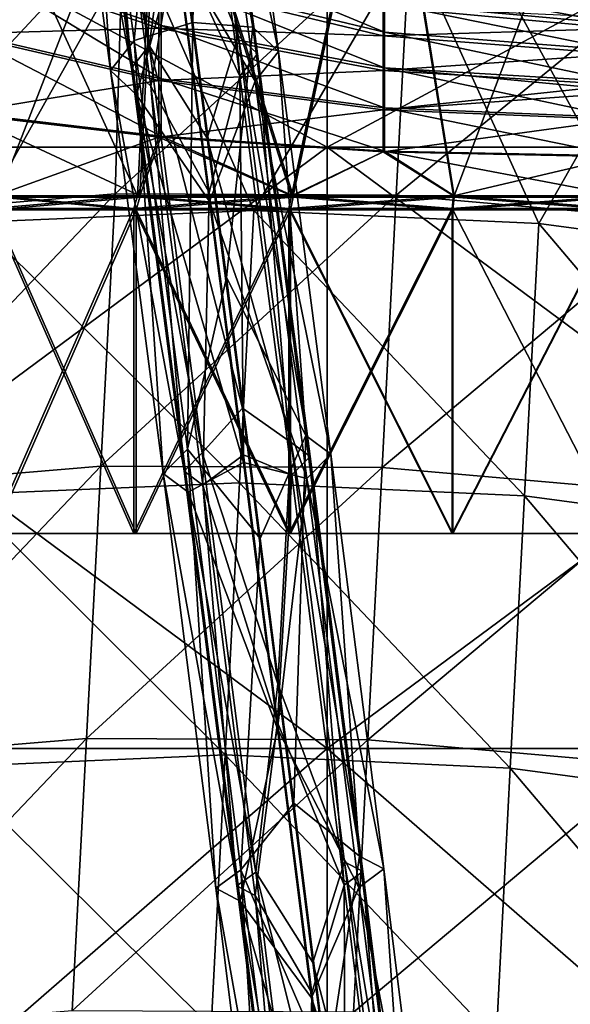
# Model space of a CAD drawing. Extents: x -1633 to 62, y -535 to 375.
# Tile 247 of 256: x -223 to -171, y 78 to 171. Entities that reach past the tile are written whole.
import ezdxf

# ---------------------------------------------------------------- set-up
doc = ezdxf.new("R2010")
doc.units = 0
doc.header["$LTSCALE"] = 33.374815
for name, color, linetype in [('1266', 7, 'CONTINUOUS'), ('1271', 7, 'CONTINUOUS'), ('409', 7, 'CONTINUOUS'), ('411', 7, 'CONTINUOUS'), ('45', 7, 'CONTINUOUS'), ('46', 7, 'CONTINUOUS'), ('47', 7, 'CONTINUOUS'), ('48', 7, 'CONTINUOUS'), ('54', 7, 'CONTINUOUS'), ('57', 7, 'CONTINUOUS'), ('58', 7, 'CONTINUOUS'), ('59', 7, 'CONTINUOUS'), ('60', 7, 'CONTINUOUS'), ('61', 7, 'CONTINUOUS'), ('62', 7, 'CONTINUOUS'), ('63', 7, 'CONTINUOUS')]:
    doc.layers.add(name, color=color, linetype=linetype)

msp = doc.modelspace()

# ---------------------------------------------------------------- linework, layer by layer
at = {"layer": '1266', "linetype": 'CONTINUOUS'}
for points in [[(-236.323, 176.56, -363.436), (-226.778, 151.998, -377.934), (-211.787, 178.677, -372.477), (-236.323, 176.56, -363.436)], [(-226.778, 151.998, -377.934), (-200.612, 153.115, -384.547), (-211.787, 178.677, -372.477), (-226.778, 151.998, -377.934)], [(-211.787, 178.677, -372.477), (-200.612, 153.115, -384.547), (-185.772, 178.585, -375.854), (-211.787, 178.677, -372.477)], [(-200.612, 153.115, -384.547), (-173.633, 151.877, -385.013), (-185.772, 178.585, -375.854), (-200.612, 153.115, -384.547)], [(-185.772, 178.585, -375.854), (-173.633, 151.877, -385.013), (-159.756, 176.289, -373.375), (-185.772, 178.585, -375.854)], [(-173.633, 151.877, -385.013), (-147.467, 148.359, -379.303), (-159.756, 176.289, -373.375), (-173.633, 151.877, -385.013)], [(-226.778, 151.998, -377.934), (-201.963, 127.32, -394.252), (-200.612, 153.115, -384.547), (-226.778, 151.998, -377.934)], [(-201.963, 127.32, -394.252), (-174.984, 126.082, -394.717), (-200.612, 153.115, -384.547), (-201.963, 127.32, -394.252)], [(-200.612, 153.115, -384.547), (-174.984, 126.082, -394.717), (-173.633, 151.877, -385.013), (-200.612, 153.115, -384.547)], [(-228.129, 126.202, -387.639), (-201.963, 127.32, -394.252), (-226.778, 151.998, -377.934), (-228.129, 126.202, -387.639)], [(-174.984, 126.082, -394.717), (-148.818, 122.564, -389.008), (-173.633, 151.877, -385.013), (-174.984, 126.082, -394.717)], [(-173.633, 151.877, -385.013), (-148.818, 122.564, -389.008), (-147.467, 148.359, -379.303), (-173.633, 151.877, -385.013)], [(-228.129, 126.202, -387.639), (-203.314, 101.525, -403.956), (-201.963, 127.32, -394.252), (-228.129, 126.202, -387.639)], [(-203.314, 101.525, -403.956), (-176.335, 100.287, -404.422), (-201.963, 127.32, -394.252), (-203.314, 101.525, -403.956)], [(-201.963, 127.32, -394.252), (-176.335, 100.287, -404.422), (-174.984, 126.082, -394.717), (-201.963, 127.32, -394.252)], [(-229.48, 100.407, -397.343), (-203.314, 101.525, -403.956), (-228.129, 126.202, -387.639), (-229.48, 100.407, -397.343)], [(-176.335, 100.287, -404.422), (-150.169, 96.768, -398.712), (-174.984, 126.082, -394.717), (-176.335, 100.287, -404.422)], [(-174.984, 126.082, -394.717), (-150.169, 96.768, -398.712), (-148.818, 122.564, -389.008), (-174.984, 126.082, -394.717)], [(-229.48, 100.407, -397.343), (-204.665, 75.729, -413.661), (-203.314, 101.525, -403.956), (-229.48, 100.407, -397.343)], [(-204.665, 75.729, -413.661), (-177.686, 74.492, -414.127), (-203.314, 101.525, -403.956), (-204.665, 75.729, -413.661)], [(-203.314, 101.525, -403.956), (-177.686, 74.492, -414.127), (-176.335, 100.287, -404.422), (-203.314, 101.525, -403.956)], [(-230.831, 74.612, -407.048), (-204.665, 75.729, -413.661), (-229.48, 100.407, -397.343), (-230.831, 74.612, -407.048)], [(-177.686, 74.492, -414.127), (-151.52, 70.973, -408.417), (-176.335, 100.287, -404.422), (-177.686, 74.492, -414.127)], [(-176.335, 100.287, -404.422), (-151.52, 70.973, -408.417), (-150.169, 96.768, -398.712), (-176.335, 100.287, -404.422)]]:
    msp.add_3dface(points, dxfattribs=at)
at = {"layer": '1271', "linetype": 'CONTINUOUS'}
for points in [[(-213.742, 154.669, -386.849), (-238.911, 152.576, -377.783), (-212.967, 180.441, -377.004), (-213.742, 154.669, -386.849)], [(-212.967, 180.441, -377.004), (-238.911, 152.576, -377.783), (-238.616, 178.229, -367.554), (-212.967, 180.441, -377.004)], [(-185.772, 180.345, -380.534), (-213.742, 154.669, -386.849), (-212.967, 180.441, -377.004), (-185.772, 180.345, -380.534)], [(-187.123, 154.55, -390.239), (-213.742, 154.669, -386.849), (-185.772, 180.345, -380.534), (-187.123, 154.55, -390.239)], [(-158.576, 177.946, -377.943), (-187.123, 154.55, -390.239), (-185.772, 180.345, -380.534), (-158.576, 177.946, -377.943)], [(-160.504, 152.226, -387.768), (-187.123, 154.55, -390.239), (-158.576, 177.946, -377.943), (-160.504, 152.226, -387.768)], [(-215.093, 128.873, -396.554), (-240.262, 126.781, -387.488), (-213.742, 154.669, -386.849), (-215.093, 128.873, -396.554)], [(-213.742, 154.669, -386.849), (-240.262, 126.781, -387.488), (-238.911, 152.576, -377.783), (-213.742, 154.669, -386.849)], [(-187.123, 154.55, -390.239), (-215.093, 128.873, -396.554), (-213.742, 154.669, -386.849), (-187.123, 154.55, -390.239)], [(-188.474, 128.755, -399.943), (-215.093, 128.873, -396.554), (-187.123, 154.55, -390.239), (-188.474, 128.755, -399.943)], [(-160.504, 152.226, -387.768), (-188.474, 128.755, -399.943), (-187.123, 154.55, -390.239), (-160.504, 152.226, -387.768)], [(-161.855, 126.431, -397.472), (-188.474, 128.755, -399.943), (-160.504, 152.226, -387.768), (-161.855, 126.431, -397.472)], [(-216.444, 103.078, -406.258), (-241.613, 100.986, -397.193), (-215.093, 128.873, -396.554), (-216.444, 103.078, -406.258)], [(-215.093, 128.873, -396.554), (-241.613, 100.986, -397.193), (-240.262, 126.781, -387.488), (-215.093, 128.873, -396.554)], [(-188.474, 128.755, -399.943), (-216.444, 103.078, -406.258), (-215.093, 128.873, -396.554), (-188.474, 128.755, -399.943)], [(-189.825, 102.959, -409.648), (-216.444, 103.078, -406.258), (-188.474, 128.755, -399.943), (-189.825, 102.959, -409.648)], [(-161.855, 126.431, -397.472), (-189.825, 102.959, -409.648), (-188.474, 128.755, -399.943), (-161.855, 126.431, -397.472)], [(-163.206, 100.636, -407.177), (-189.825, 102.959, -409.648), (-161.855, 126.431, -397.472), (-163.206, 100.636, -407.177)], [(-217.795, 77.283, -415.963), (-242.964, 75.191, -406.897), (-216.444, 103.078, -406.258), (-217.795, 77.283, -415.963)], [(-216.444, 103.078, -406.258), (-242.964, 75.191, -406.897), (-241.613, 100.986, -397.193), (-216.444, 103.078, -406.258)], [(-189.825, 102.959, -409.648), (-217.795, 77.283, -415.963), (-216.444, 103.078, -406.258), (-189.825, 102.959, -409.648)], [(-191.176, 77.164, -419.353), (-217.795, 77.283, -415.963), (-189.825, 102.959, -409.648), (-191.176, 77.164, -419.353)], [(-163.206, 100.636, -407.177), (-191.176, 77.164, -419.353), (-189.825, 102.959, -409.648), (-163.206, 100.636, -407.177)], [(-164.557, 74.84, -416.882), (-191.176, 77.164, -419.353), (-163.206, 100.636, -407.177), (-164.557, 74.84, -416.882)]]:
    msp.add_3dface(points, dxfattribs=at)
at = {"layer": '409', "color": 7, "linetype": 'CONTINUOUS'}
for points in [[(-270.544, 102.148, -200.476), (-270.544, 159.099, -159.099), (-193.658, 102.148, -200.476), (-270.544, 102.148, -200.476)], [(-193.658, 102.148, -200.476), (-270.544, 159.099, -159.099), (-193.658, 159.099, -159.099), (-193.658, 102.148, -200.476)], [(-193.658, 102.148, -200.476), (-193.658, 159.099, -159.099), (-116.773, 102.148, -200.476), (-193.658, 102.148, -200.476)], [(-116.773, 102.148, -200.476), (-193.658, 159.099, -159.099), (-116.773, 159.099, -159.099), (-116.773, 102.148, -200.476)], [(-270.544, 35.198, -222.23), (-270.544, 102.148, -200.476), (-193.658, 35.198, -222.23), (-270.544, 35.198, -222.23)], [(-193.658, 35.198, -222.23), (-270.544, 102.148, -200.476), (-193.658, 102.148, -200.476), (-193.658, 35.198, -222.23)], [(-193.658, 35.198, -222.23), (-193.658, 102.148, -200.476), (-116.773, 35.198, -222.23), (-193.658, 35.198, -222.23)], [(-116.773, 35.198, -222.23), (-193.658, 102.148, -200.476), (-116.773, 102.148, -200.476), (-116.773, 35.198, -222.23)]]:
    msp.add_3dface(points, dxfattribs=at)
at = {"layer": '411', "color": 7, "linetype": 'CONTINUOUS'}
for points in [[(-193.658, 159.099, -159.099), (-270.544, 159.099, -159.099), (-270.544, 200.476, -102.148), (-193.658, 159.099, -159.099)], [(-193.658, 159.099, -159.099), (-270.544, 200.476, -102.148), (-193.658, 200.476, -102.148), (-193.658, 159.099, -159.099)], [(-270.544, 200.476, 102.148), (-270.544, 159.099, 159.099), (-193.658, 200.476, 102.148), (-270.544, 200.476, 102.148)], [(-193.658, 200.476, 102.148), (-270.544, 159.099, 159.099), (-193.658, 159.099, 159.099), (-193.658, 200.476, 102.148)], [(-116.773, 159.099, -159.099), (-193.658, 159.099, -159.099), (-193.658, 200.476, -102.148), (-116.773, 159.099, -159.099)], [(-116.773, 159.099, -159.099), (-193.658, 200.476, -102.148), (-116.773, 200.476, -102.148), (-116.773, 159.099, -159.099)], [(-193.658, 200.476, 102.148), (-193.658, 159.099, 159.099), (-116.773, 200.476, 102.148), (-193.658, 200.476, 102.148)], [(-116.773, 200.476, 102.148), (-193.658, 159.099, 159.099), (-116.773, 159.099, 159.099), (-116.773, 200.476, 102.148)], [(-270.544, 159.099, 159.099), (-270.544, 102.148, 200.476), (-193.658, 159.099, 159.099), (-270.544, 159.099, 159.099)], [(-193.658, 159.099, 159.099), (-270.544, 102.148, 200.476), (-193.658, 102.148, 200.476), (-193.658, 159.099, 159.099)], [(-193.658, 159.099, 159.099), (-193.658, 102.148, 200.476), (-116.773, 159.099, 159.099), (-193.658, 159.099, 159.099)], [(-116.773, 159.099, 159.099), (-193.658, 102.148, 200.476), (-116.773, 102.148, 200.476), (-116.773, 159.099, 159.099)], [(-270.544, 102.148, 200.476), (-270.544, 35.198, 222.23), (-193.658, 102.148, 200.476), (-270.544, 102.148, 200.476)], [(-193.658, 102.148, 200.476), (-270.544, 35.198, 222.23), (-193.658, 35.198, 222.23), (-193.658, 102.148, 200.476)], [(-193.658, 102.148, 200.476), (-193.658, 35.198, 222.23), (-116.773, 102.148, 200.476), (-193.658, 102.148, 200.476)], [(-116.773, 102.148, 200.476), (-193.658, 35.198, 222.23), (-116.773, 35.198, 222.23), (-116.773, 102.148, 200.476)]]:
    msp.add_3dface(points, dxfattribs=at)
at = {"layer": '45', "color": 7, "linetype": 'CONTINUOUS'}
for points in [[(-206.371, 170.903, 320.042), (-205.639, 207.187, 296.419), (-209.484, 194.269, 307.088), (-206.371, 170.903, 320.042)], [(-200.718, 170.479, 317.755), (-205.639, 207.187, 296.419), (-206.371, 170.903, 320.042), (-200.718, 170.479, 317.755)], [(-205.639, 207.187, 296.419), (-200.718, 170.479, 317.755), (-203.129, 204.361, 291.594), (-205.639, 207.187, 296.419)], [(-203.129, 204.361, 291.594), (-198.277, 168.176, 312.625), (-205.282, 201.009, 286.937), (-203.129, 204.361, 291.594)], [(-203.129, 204.361, 291.594), (-200.718, 170.479, 317.755), (-198.277, 168.176, 312.625), (-203.129, 204.361, 291.594)], [(-205.282, 201.009, 286.937), (-200.5, 165.344, 307.664), (-207.971, 177.923, 298.097), (-205.282, 201.009, 286.937)], [(-205.282, 201.009, 286.937), (-198.277, 168.176, 312.625), (-200.5, 165.344, 307.664), (-205.282, 201.009, 286.937)], [(-207.971, 177.923, 298.097), (-200.5, 165.344, 307.664), (-204.8, 153.954, 310.575), (-207.971, 177.923, 298.097)], [(-203.21, 146.76, 331.416), (-200.718, 170.479, 317.755), (-206.371, 170.903, 320.042), (-203.21, 146.76, 331.416)], [(-195.679, 131.785, 335.073), (-200.718, 170.479, 317.755), (-203.21, 146.76, 331.416), (-195.679, 131.785, 335.073)], [(-200.718, 170.479, 317.755), (-195.679, 131.785, 335.073), (-198.277, 168.176, 312.625), (-200.718, 170.479, 317.755)], [(-198.277, 168.176, 312.625), (-193.308, 130.015, 329.705), (-200.5, 165.344, 307.664), (-198.277, 168.176, 312.625)], [(-198.277, 168.176, 312.625), (-195.679, 131.785, 335.073), (-193.308, 130.015, 329.705), (-198.277, 168.176, 312.625)], [(-200.5, 165.344, 307.664), (-195.599, 127.711, 324.509), (-204.8, 153.954, 310.575), (-200.5, 165.344, 307.664)], [(-200.5, 165.344, 307.664), (-193.308, 130.015, 329.705), (-195.599, 127.711, 324.509), (-200.5, 165.344, 307.664)], [(-204.8, 153.954, 310.575), (-195.599, 127.711, 324.509), (-201.588, 129.232, 321.357), (-204.8, 153.954, 310.575)], [(-200.025, 122.042, 341.157), (-195.679, 131.785, 335.073), (-203.21, 146.76, 331.416), (-200.025, 122.042, 341.157)], [(-196.838, 96.952, 349.211), (-195.679, 131.785, 335.073), (-200.025, 122.042, 341.157), (-196.838, 96.952, 349.211)], [(-190.611, 91.942, 348.148), (-195.679, 131.785, 335.073), (-196.838, 96.952, 349.211), (-190.611, 91.942, 348.148)], [(-195.679, 131.785, 335.073), (-190.611, 91.942, 348.148), (-193.308, 130.015, 329.705), (-195.679, 131.785, 335.073)], [(-193.308, 130.015, 329.705), (-188.312, 90.727, 342.598), (-195.599, 127.711, 324.509), (-193.308, 130.015, 329.705)], [(-193.308, 130.015, 329.705), (-190.611, 91.942, 348.148), (-188.312, 90.727, 342.598), (-193.308, 130.015, 329.705)], [(-201.588, 129.232, 321.357), (-195.599, 127.711, 324.509), (-198.363, 104.005, 330.368), (-201.588, 129.232, 321.357)], [(-195.599, 127.711, 324.509), (-190.675, 88.973, 337.222), (-198.363, 104.005, 330.368), (-195.599, 127.711, 324.509)], [(-195.599, 127.711, 324.509), (-188.312, 90.727, 342.598), (-190.675, 88.973, 337.222), (-195.599, 127.711, 324.509)], [(-198.363, 104.005, 330.368), (-190.675, 88.973, 337.222), (-195.153, 78.523, 337.541), (-198.363, 104.005, 330.368)], [(-193.671, 71.691, 355.519), (-190.611, 91.942, 348.148), (-196.838, 96.952, 349.211), (-193.671, 71.691, 355.519)], [(-185.609, 51.784, 356.748), (-190.611, 91.942, 348.148), (-193.671, 71.691, 355.519), (-185.609, 51.784, 356.748)], [(-190.611, 91.942, 348.148), (-185.609, 51.784, 356.748), (-188.312, 90.727, 342.598), (-190.611, 91.942, 348.148)], [(-188.312, 90.727, 342.598), (-183.385, 51.166, 351.07), (-190.675, 88.973, 337.222), (-188.312, 90.727, 342.598)], [(-188.312, 90.727, 342.598), (-185.609, 51.784, 356.748), (-183.385, 51.166, 351.07), (-188.312, 90.727, 342.598)], [(-190.675, 88.973, 337.222), (-185.822, 50.002, 345.569), (-195.153, 78.523, 337.541), (-190.675, 88.973, 337.222)], [(-190.675, 88.973, 337.222), (-183.385, 51.166, 351.07), (-185.822, 50.002, 345.569), (-190.675, 88.973, 337.222)], [(-195.153, 78.523, 337.541), (-185.822, 50.002, 345.569), (-191.984, 53.035, 342.81), (-195.153, 78.523, 337.541)]]:
    msp.add_3dface(points, dxfattribs=at)
at = {"layer": '46', "color": 7, "linetype": 'CONTINUOUS'}
for points in [[(-219.019, 202.569, 292.164), (-214.168, 166.373, 313.2), (-216.866, 205.921, 296.821), (-219.019, 202.569, 292.164)], [(-209.484, 194.269, 307.088), (-216.866, 205.921, 296.821), (-211.946, 169.205, 318.161), (-209.484, 194.269, 307.088)], [(-216.866, 205.921, 296.821), (-214.168, 166.373, 313.2), (-211.946, 169.205, 318.161), (-216.866, 205.921, 296.821)], [(-216.509, 199.743, 287.339), (-211.728, 164.07, 308.07), (-219.019, 202.569, 292.164), (-216.509, 199.743, 287.339)], [(-219.019, 202.569, 292.164), (-211.728, 164.07, 308.07), (-214.168, 166.373, 313.2), (-219.019, 202.569, 292.164)], [(-216.509, 199.743, 287.339), (-207.971, 177.923, 298.097), (-211.728, 164.07, 308.07), (-216.509, 199.743, 287.339)], [(-206.371, 170.903, 320.042), (-209.484, 194.269, 307.088), (-211.946, 169.205, 318.161), (-206.371, 170.903, 320.042)], [(-207.971, 177.923, 298.097), (-204.8, 153.954, 310.575), (-211.728, 164.07, 308.07), (-207.971, 177.923, 298.097)], [(-206.371, 170.903, 320.042), (-211.946, 169.205, 318.161), (-206.903, 130.5, 335.484), (-206.371, 170.903, 320.042)], [(-203.21, 146.76, 331.416), (-206.371, 170.903, 320.042), (-206.903, 130.5, 335.484), (-203.21, 146.76, 331.416)], [(-214.168, 166.373, 313.2), (-209.194, 128.196, 330.287), (-211.946, 169.205, 318.161), (-214.168, 166.373, 313.2)], [(-211.946, 169.205, 318.161), (-209.194, 128.196, 330.287), (-206.903, 130.5, 335.484), (-211.946, 169.205, 318.161)], [(-211.728, 164.07, 308.07), (-206.823, 126.426, 324.92), (-214.168, 166.373, 313.2), (-211.728, 164.07, 308.07)], [(-214.168, 166.373, 313.2), (-206.823, 126.426, 324.92), (-209.194, 128.196, 330.287), (-214.168, 166.373, 313.2)], [(-204.8, 153.954, 310.575), (-201.588, 129.232, 321.357), (-211.728, 164.07, 308.07), (-204.8, 153.954, 310.575)], [(-211.728, 164.07, 308.07), (-201.588, 129.232, 321.357), (-206.823, 126.426, 324.92), (-211.728, 164.07, 308.07)], [(-200.025, 122.042, 341.157), (-203.21, 146.76, 331.416), (-206.903, 130.5, 335.484), (-200.025, 122.042, 341.157)], [(-209.194, 128.196, 330.287), (-204.195, 88.89, 343.191), (-206.903, 130.5, 335.484), (-209.194, 128.196, 330.287)], [(-200.025, 122.042, 341.157), (-206.903, 130.5, 335.484), (-201.833, 90.644, 348.567), (-200.025, 122.042, 341.157)], [(-206.903, 130.5, 335.484), (-204.195, 88.89, 343.191), (-201.833, 90.644, 348.567), (-206.903, 130.5, 335.484)], [(-201.588, 129.232, 321.357), (-198.363, 104.005, 330.368), (-206.823, 126.426, 324.92), (-201.588, 129.232, 321.357)], [(-206.823, 126.426, 324.92), (-201.897, 87.675, 337.641), (-209.194, 128.196, 330.287), (-206.823, 126.426, 324.92)], [(-209.194, 128.196, 330.287), (-201.897, 87.675, 337.641), (-204.195, 88.89, 343.191), (-209.194, 128.196, 330.287)], [(-206.823, 126.426, 324.92), (-198.363, 104.005, 330.368), (-201.897, 87.675, 337.641), (-206.823, 126.426, 324.92)], [(-196.838, 96.952, 349.211), (-200.025, 122.042, 341.157), (-201.833, 90.644, 348.567), (-196.838, 96.952, 349.211)], [(-198.363, 104.005, 330.368), (-195.153, 78.523, 337.541), (-201.897, 87.675, 337.641), (-198.363, 104.005, 330.368)], [(-193.671, 71.691, 355.519), (-196.838, 96.952, 349.211), (-201.833, 90.644, 348.567), (-193.671, 71.691, 355.519)], [(-204.195, 88.89, 343.191), (-199.265, 49.302, 351.67), (-201.833, 90.644, 348.567), (-204.195, 88.89, 343.191)], [(-193.671, 71.691, 355.519), (-201.833, 90.644, 348.567), (-196.829, 50.466, 357.172), (-193.671, 71.691, 355.519)], [(-201.833, 90.644, 348.567), (-199.265, 49.302, 351.67), (-196.829, 50.466, 357.172), (-201.833, 90.644, 348.567)], [(-201.897, 87.675, 337.641), (-197.042, 48.684, 345.993), (-204.195, 88.89, 343.191), (-201.897, 87.675, 337.641)], [(-204.195, 88.89, 343.191), (-197.042, 48.684, 345.993), (-199.265, 49.302, 351.67), (-204.195, 88.89, 343.191)], [(-195.153, 78.523, 337.541), (-191.984, 53.035, 342.81), (-201.897, 87.675, 337.641), (-195.153, 78.523, 337.541)], [(-201.897, 87.675, 337.641), (-191.984, 53.035, 342.81), (-197.042, 48.684, 345.993), (-201.897, 87.675, 337.641)]]:
    msp.add_3dface(points, dxfattribs=at)
at = {"layer": '47', "color": 7, "linetype": 'CONTINUOUS'}
for points in [[(-210.515, 168.722, 316.849), (-217.033, 202.793, 292.093), (-215.418, 205.307, 295.586), (-210.515, 168.722, 316.849)], [(-210.515, 168.722, 316.849), (-215.418, 205.307, 295.586), (-208.297, 184.784, 310.298), (-210.515, 168.722, 316.849)], [(-212.182, 166.598, 313.128), (-215.15, 200.673, 288.474), (-217.033, 202.793, 292.093), (-212.182, 166.598, 313.128)], [(-212.182, 166.598, 313.128), (-217.033, 202.793, 292.093), (-210.515, 168.722, 316.849), (-212.182, 166.598, 313.128)], [(-210.351, 164.871, 309.281), (-208.018, 178.904, 299.84), (-215.15, 200.673, 288.474), (-210.351, 164.871, 309.281)], [(-210.351, 164.871, 309.281), (-215.15, 200.673, 288.474), (-212.182, 166.598, 313.128), (-210.351, 164.871, 309.281)], [(-205.014, 159.962, 323.22), (-210.515, 168.722, 316.849), (-208.297, 184.784, 310.298), (-205.014, 159.962, 323.22)], [(-204.831, 154.812, 312.382), (-208.018, 178.904, 299.84), (-210.351, 164.871, 309.281), (-204.831, 154.812, 312.382)], [(-205.49, 130.152, 334.112), (-212.182, 166.598, 313.128), (-210.515, 168.722, 316.849), (-205.49, 130.152, 334.112)], [(-205.49, 130.152, 334.112), (-210.515, 168.722, 316.849), (-201.689, 134.376, 334.377), (-205.49, 130.152, 334.112)], [(-201.689, 134.376, 334.377), (-210.515, 168.722, 316.849), (-205.014, 159.962, 323.22), (-201.689, 134.376, 334.377)], [(-207.208, 128.424, 330.215), (-210.351, 164.871, 309.281), (-212.182, 166.598, 313.128), (-207.208, 128.424, 330.215)], [(-207.208, 128.424, 330.215), (-212.182, 166.598, 313.128), (-205.49, 130.152, 334.112), (-207.208, 128.424, 330.215)], [(-205.43, 127.096, 326.189), (-204.831, 154.812, 312.382), (-210.351, 164.871, 309.281), (-205.43, 127.096, 326.189)], [(-205.43, 127.096, 326.189), (-210.351, 164.871, 309.281), (-207.208, 128.424, 330.215), (-205.43, 127.096, 326.189)], [(-201.603, 129.967, 323.217), (-204.831, 154.812, 312.382), (-205.43, 127.096, 326.189), (-201.603, 129.967, 323.217)], [(-198.349, 108.262, 343.705), (-205.49, 130.152, 334.112), (-201.689, 134.376, 334.377), (-198.349, 108.262, 343.705)], [(-200.438, 90.435, 347.149), (-207.208, 128.424, 330.215), (-205.49, 130.152, 334.112), (-200.438, 90.435, 347.149)], [(-200.438, 90.435, 347.149), (-205.49, 130.152, 334.112), (-198.349, 108.262, 343.705), (-200.438, 90.435, 347.149)], [(-198.361, 104.613, 332.273), (-201.603, 129.967, 323.217), (-205.43, 127.096, 326.189), (-198.361, 104.613, 332.273)], [(-202.21, 89.12, 343.116), (-205.43, 127.096, 326.189), (-207.208, 128.424, 330.215), (-202.21, 89.12, 343.116)], [(-202.21, 89.12, 343.116), (-207.208, 128.424, 330.215), (-200.438, 90.435, 347.149), (-202.21, 89.12, 343.116)], [(-200.486, 88.208, 338.954), (-198.361, 104.613, 332.273), (-205.43, 127.096, 326.189), (-200.486, 88.208, 338.954)], [(-200.486, 88.208, 338.954), (-205.43, 127.096, 326.189), (-202.21, 89.12, 343.116), (-200.486, 88.208, 338.954)], [(-195.02, 81.859, 351.137), (-200.438, 90.435, 347.149), (-198.349, 108.262, 343.705), (-195.02, 81.859, 351.137)], [(-195.134, 79, 339.483), (-198.361, 104.613, 332.273), (-200.486, 88.208, 338.954), (-195.134, 79, 339.483)], [(-195.453, 50.408, 355.722), (-202.21, 89.12, 343.116), (-200.438, 90.435, 347.149), (-195.453, 50.408, 355.722)], [(-195.453, 50.408, 355.722), (-200.438, 90.435, 347.149), (-191.729, 55.401, 356.606), (-195.453, 50.408, 355.722)], [(-191.729, 55.401, 356.606), (-200.438, 90.435, 347.149), (-195.02, 81.859, 351.137), (-191.729, 55.401, 356.606)], [(-197.28, 49.535, 351.595), (-200.486, 88.208, 338.954), (-202.21, 89.12, 343.116), (-197.28, 49.535, 351.595)], [(-197.28, 49.535, 351.595), (-202.21, 89.12, 343.116), (-195.453, 50.408, 355.722), (-197.28, 49.535, 351.595)], [(-195.613, 49.072, 347.337), (-195.134, 79, 339.483), (-200.486, 88.208, 338.954), (-195.613, 49.072, 347.337)], [(-195.613, 49.072, 347.337), (-200.486, 88.208, 338.954), (-197.28, 49.535, 351.595), (-195.613, 49.072, 347.337)], [(-191.947, 53.374, 344.781), (-195.134, 79, 339.483), (-195.613, 49.072, 347.337), (-191.947, 53.374, 344.781)]]:
    msp.add_3dface(points, dxfattribs=at)
at = {"layer": '48', "color": 7, "linetype": 'CONTINUOUS'}
for points in [[(-202.094, 169.678, 316.544), (-208.297, 184.784, 310.298), (-206.998, 206.256, 295.284), (-202.094, 169.678, 316.544)], [(-202.094, 169.678, 316.544), (-206.998, 206.256, 295.284), (-200.264, 167.951, 312.697), (-202.094, 169.678, 316.544)], [(-200.264, 167.951, 312.697), (-206.998, 206.256, 295.284), (-205.116, 204.137, 291.666), (-200.264, 167.951, 312.697)], [(-201.931, 165.827, 308.977), (-205.116, 204.137, 291.666), (-206.73, 201.623, 288.173), (-201.931, 165.827, 308.977)], [(-200.264, 167.951, 312.697), (-205.116, 204.137, 291.666), (-201.931, 165.827, 308.977), (-200.264, 167.951, 312.697)], [(-208.018, 178.904, 299.84), (-201.931, 165.827, 308.977), (-206.73, 201.623, 288.173), (-208.018, 178.904, 299.84)], [(-205.014, 159.962, 323.22), (-208.297, 184.784, 310.298), (-202.094, 169.678, 316.544), (-205.014, 159.962, 323.22)], [(-208.018, 178.904, 299.84), (-204.831, 154.812, 312.382), (-201.931, 165.827, 308.977), (-208.018, 178.904, 299.84)], [(-197.072, 131.115, 333.804), (-205.014, 159.962, 323.22), (-202.094, 169.678, 316.544), (-197.072, 131.115, 333.804)], [(-197.072, 131.115, 333.804), (-202.094, 169.678, 316.544), (-195.294, 129.787, 329.778), (-197.072, 131.115, 333.804)], [(-195.294, 129.787, 329.778), (-202.094, 169.678, 316.544), (-200.264, 167.951, 312.697), (-195.294, 129.787, 329.778)], [(-197.012, 128.06, 325.881), (-200.264, 167.951, 312.697), (-201.931, 165.827, 308.977), (-197.012, 128.06, 325.881)], [(-195.294, 129.787, 329.778), (-200.264, 167.951, 312.697), (-197.012, 128.06, 325.881), (-195.294, 129.787, 329.778)], [(-204.831, 154.812, 312.382), (-201.603, 129.967, 323.217), (-201.931, 165.827, 308.977), (-204.831, 154.812, 312.382)], [(-201.603, 129.967, 323.217), (-197.012, 128.06, 325.881), (-201.931, 165.827, 308.977), (-201.603, 129.967, 323.217)], [(-201.689, 134.376, 334.377), (-205.014, 159.962, 323.22), (-197.072, 131.115, 333.804), (-201.689, 134.376, 334.377)], [(-198.349, 108.262, 343.705), (-201.689, 134.376, 334.377), (-197.072, 131.115, 333.804), (-198.349, 108.262, 343.705)], [(-192.021, 91.409, 346.835), (-198.349, 108.262, 343.705), (-197.072, 131.115, 333.804), (-192.021, 91.409, 346.835)], [(-192.021, 91.409, 346.835), (-197.072, 131.115, 333.804), (-190.298, 90.498, 342.672), (-192.021, 91.409, 346.835)], [(-190.298, 90.498, 342.672), (-197.072, 131.115, 333.804), (-195.294, 129.787, 329.778), (-190.298, 90.498, 342.672)], [(-201.603, 129.967, 323.217), (-198.361, 104.613, 332.273), (-197.012, 128.06, 325.881), (-201.603, 129.967, 323.217)], [(-192.069, 89.182, 338.64), (-195.294, 129.787, 329.778), (-197.012, 128.06, 325.881), (-192.069, 89.182, 338.64)], [(-190.298, 90.498, 342.672), (-195.294, 129.787, 329.778), (-192.069, 89.182, 338.64), (-190.298, 90.498, 342.672)], [(-198.361, 104.613, 332.273), (-192.069, 89.182, 338.64), (-197.012, 128.06, 325.881), (-198.361, 104.613, 332.273)], [(-195.02, 81.859, 351.137), (-198.349, 108.262, 343.705), (-192.021, 91.409, 346.835), (-195.02, 81.859, 351.137)], [(-198.361, 104.613, 332.273), (-195.134, 79, 339.483), (-192.069, 89.182, 338.64), (-198.361, 104.613, 332.273)], [(-187.038, 51.396, 355.404), (-195.02, 81.859, 351.137), (-192.021, 91.409, 346.835), (-187.038, 51.396, 355.404)], [(-187.198, 50.06, 347.019), (-190.298, 90.498, 342.672), (-192.069, 89.182, 338.64), (-187.198, 50.06, 347.019)], [(-187.038, 51.396, 355.404), (-192.021, 91.409, 346.835), (-185.37, 50.933, 351.145), (-187.038, 51.396, 355.404)], [(-185.37, 50.933, 351.145), (-192.021, 91.409, 346.835), (-190.298, 90.498, 342.672), (-185.37, 50.933, 351.145)], [(-185.37, 50.933, 351.145), (-190.298, 90.498, 342.672), (-187.198, 50.06, 347.019), (-185.37, 50.933, 351.145)], [(-195.134, 79, 339.483), (-191.947, 53.374, 344.781), (-192.069, 89.182, 338.64), (-195.134, 79, 339.483)], [(-191.947, 53.374, 344.781), (-187.198, 50.06, 347.019), (-192.069, 89.182, 338.64), (-191.947, 53.374, 344.781)], [(-191.729, 55.401, 356.606), (-195.02, 81.859, 351.137), (-187.038, 51.396, 355.404), (-191.729, 55.401, 356.606)]]:
    msp.add_3dface(points, dxfattribs=at)
at = {"layer": '54', "color": 7, "linetype": 'CONTINUOUS'}
for points in [[(-188.363, 195.578, 94.075), (-166, 154.5, 100.5), (-166, 196.053, 96.549), (-188.363, 195.578, 94.075)], [(-209.605, 194.178, 86.775), (-197.056, 154.5, 95.581), (-188.363, 195.578, 94.075), (-209.605, 194.178, 86.775)], [(-197.056, 154.5, 95.581), (-181.722, 154.5, 99.263), (-188.363, 195.578, 94.075), (-197.056, 154.5, 95.581)], [(-181.722, 154.5, 99.263), (-166, 154.5, 100.5), (-188.363, 195.578, 94.075), (-181.722, 154.5, 99.263)], [(-228.661, 191.921, 75.016), (-211.626, 154.5, 89.546), (-209.605, 194.178, 86.775), (-228.661, 191.921, 75.016)], [(-211.626, 154.5, 89.546), (-197.056, 154.5, 95.581), (-209.605, 194.178, 86.775), (-211.626, 154.5, 89.546)], [(-225.072, 154.5, 81.306), (-211.626, 154.5, 89.546), (-228.661, 191.921, 75.016), (-225.072, 154.5, 81.306)], [(-209.605, 170.372, -95.19), (-228.661, 169.841, -81.519), (-228.661, 176.824, -85.104), (-209.605, 170.372, -95.19)], [(-209.605, 170.372, -95.19), (-228.661, 176.824, -85.104), (-209.605, 174.767, -98.629), (-209.605, 170.372, -95.19)], [(-188.363, 169.652, -104.023), (-209.605, 170.372, -95.19), (-209.605, 174.767, -98.629), (-188.363, 169.652, -104.023)], [(-188.363, 169.652, -104.023), (-209.605, 174.767, -98.629), (-188.363, 172.394, -107.168), (-188.363, 169.652, -104.023)], [(-166, 170.347, -108.636), (-188.363, 169.652, -104.023), (-188.363, 172.394, -107.168), (-166, 170.347, -108.636)], [(-166, 170.347, -108.636), (-188.363, 172.394, -107.168), (-166, 171.387, -110.25), (-166, 170.347, -108.636)], [(-209.605, 165.407, -92.641), (-228.661, 169.841, -81.519), (-209.605, 170.372, -95.19), (-209.605, 165.407, -92.641)], [(-209.605, 165.407, -92.641), (-228.661, 162.307, -79.316), (-228.661, 169.841, -81.519), (-209.605, 165.407, -92.641)], [(-188.363, 166.366, -101.451), (-209.605, 165.407, -92.641), (-209.605, 170.372, -95.19), (-188.363, 166.366, -101.451)], [(-188.363, 166.366, -101.451), (-209.605, 170.372, -95.19), (-188.363, 169.652, -104.023), (-188.363, 166.366, -101.451)], [(-166, 167.918, -105.851), (-188.363, 169.652, -104.023), (-166, 170.347, -108.636), (-166, 167.918, -105.851)], [(-166, 167.918, -105.851), (-188.363, 166.366, -101.451), (-188.363, 169.652, -104.023), (-166, 167.918, -105.851)], [(-166, 165.009, -103.574), (-188.363, 166.366, -101.451), (-166, 167.918, -105.851), (-166, 165.009, -103.574)], [(-188.363, 162.654, -99.546), (-209.605, 165.407, -92.641), (-188.363, 166.366, -101.451), (-188.363, 162.654, -99.546)], [(-166, 165.009, -103.574), (-188.363, 162.654, -99.546), (-188.363, 166.366, -101.451), (-166, 165.009, -103.574)], [(-209.605, 160.05, -91.075), (-228.661, 162.307, -79.316), (-209.605, 165.407, -92.641), (-209.605, 160.05, -91.075)], [(-188.363, 162.654, -99.546), (-209.605, 160.05, -91.075), (-209.605, 165.407, -92.641), (-188.363, 162.654, -99.546)], [(-166, 164.25, -103.113), (-188.363, 162.654, -99.546), (-166, 165.009, -103.574), (-166, 164.25, -103.113)], [(-166, 161.721, -101.886), (-188.363, 162.654, -99.546), (-166, 164.25, -103.113), (-166, 161.721, -101.886)], [(-209.605, 160.05, -91.075), (-225.072, 154.5, -81.306), (-228.661, 162.307, -79.316), (-209.605, 160.05, -91.075)], [(-188.363, 158.65, -98.375), (-209.605, 160.05, -91.075), (-188.363, 162.654, -99.546), (-188.363, 158.65, -98.375)], [(-166, 161.721, -101.886), (-188.363, 158.65, -98.375), (-188.363, 162.654, -99.546), (-166, 161.721, -101.886)], [(-166, 158.175, -100.849), (-188.363, 158.65, -98.375), (-166, 161.721, -101.886), (-166, 158.175, -100.849)], [(-211.626, 154.5, -89.546), (-225.072, 154.5, -81.306), (-209.605, 160.05, -91.075), (-211.626, 154.5, -89.546)], [(-197.056, 154.5, -95.581), (-211.626, 154.5, -89.546), (-209.605, 160.05, -91.075), (-197.056, 154.5, -95.581)], [(-188.363, 158.65, -98.375), (-197.056, 154.5, -95.581), (-209.605, 160.05, -91.075), (-188.363, 158.65, -98.375)], [(-181.722, 154.5, -99.263), (-197.056, 154.5, -95.581), (-188.363, 158.65, -98.375), (-181.722, 154.5, -99.263)], [(-166, 158.175, -100.849), (-181.722, 154.5, -99.263), (-188.363, 158.65, -98.375), (-166, 158.175, -100.849)], [(-166, 154.5, -100.5), (-181.722, 154.5, -99.263), (-166, 158.175, -100.849), (-166, 154.5, -100.5)]]:
    msp.add_3dface(points, dxfattribs=at)
at = {"layer": '57', "color": 7, "linetype": 'CONTINUOUS'}
for points in [[(-166, 195.959, 96.058), (-181.644, 154.5, 98.769), (-188.252, 195.487, 93.596), (-166, 195.959, 96.058)], [(-166, 195.959, 96.058), (-166, 154.5, 100), (-181.644, 154.5, 98.769), (-166, 195.959, 96.058)], [(-188.252, 195.487, 93.596), (-196.902, 154.5, 95.105), (-209.388, 194.093, 86.333), (-188.252, 195.487, 93.596)], [(-181.644, 154.5, 98.769), (-196.902, 154.5, 95.105), (-188.252, 195.487, 93.596), (-181.644, 154.5, 98.769)], [(-209.388, 194.093, 86.333), (-224.779, 154.5, 80.901), (-228.349, 191.848, 74.632), (-209.388, 194.093, 86.333)], [(-211.4, 154.5, 89.1), (-224.779, 154.5, 80.901), (-209.388, 194.093, 86.333), (-211.4, 154.5, 89.1)], [(-196.902, 154.5, 95.105), (-211.4, 154.5, 89.1), (-209.388, 194.093, 86.333), (-196.902, 154.5, 95.105)], [(-228.349, 177.035, -84.775), (-209.388, 170.615, -94.811), (-228.349, 183.275, -89.658), (-228.349, 177.035, -84.775)], [(-228.349, 183.275, -89.658), (-209.388, 170.615, -94.811), (-209.388, 175.077, -98.303), (-228.349, 183.275, -89.658)], [(-209.388, 175.077, -98.303), (-188.252, 169.988, -103.669), (-209.388, 178.801, -102.574), (-209.388, 175.077, -98.303)], [(-209.388, 178.801, -102.574), (-188.252, 169.988, -103.669), (-188.252, 172.79, -106.884), (-209.388, 178.801, -102.574)], [(-228.349, 169.986, -81.156), (-209.388, 165.574, -92.223), (-228.349, 177.035, -84.775), (-228.349, 169.986, -81.156)], [(-228.349, 177.035, -84.775), (-209.388, 165.574, -92.223), (-209.388, 170.615, -94.811), (-228.349, 177.035, -84.775)], [(-209.388, 170.615, -94.811), (-188.252, 166.629, -101.041), (-209.388, 175.077, -98.303), (-209.388, 170.615, -94.811)], [(-209.388, 175.077, -98.303), (-188.252, 166.629, -101.041), (-188.252, 169.988, -103.669), (-209.388, 175.077, -98.303)], [(-166, 170.753, -108.345), (-166, 171.821, -110), (-188.252, 174.936, -110.569), (-166, 170.753, -108.345)], [(-188.252, 172.79, -106.884), (-166, 170.753, -108.345), (-188.252, 174.936, -110.569), (-188.252, 172.79, -106.884)], [(-166, 168.263, -105.488), (-166, 170.753, -108.345), (-188.252, 172.79, -106.884), (-166, 168.263, -105.488)], [(-188.252, 169.988, -103.669), (-166, 168.263, -105.488), (-188.252, 172.79, -106.884), (-188.252, 169.988, -103.669)], [(-228.349, 162.38, -78.932), (-209.388, 160.135, -90.633), (-228.349, 169.986, -81.156), (-228.349, 162.38, -78.932)], [(-228.349, 169.986, -81.156), (-209.388, 160.135, -90.633), (-209.388, 165.574, -92.223), (-228.349, 169.986, -81.156)], [(-209.388, 165.574, -92.223), (-188.252, 162.835, -99.093), (-209.388, 170.615, -94.811), (-209.388, 165.574, -92.223)], [(-209.388, 170.615, -94.811), (-188.252, 162.835, -99.093), (-188.252, 166.629, -101.041), (-209.388, 170.615, -94.811)], [(-166, 165.278, -103.153), (-166, 168.263, -105.488), (-188.252, 169.988, -103.669), (-166, 165.278, -103.153)], [(-188.252, 166.629, -101.041), (-166, 165.278, -103.153), (-188.252, 169.988, -103.669), (-188.252, 166.629, -101.041)], [(-166, 161.906, -101.422), (-166, 164.5, -102.679), (-188.252, 166.629, -101.041), (-166, 161.906, -101.422)], [(-188.252, 162.835, -99.093), (-166, 161.906, -101.422), (-188.252, 166.629, -101.041), (-188.252, 162.835, -99.093)], [(-166, 164.5, -102.679), (-166, 165.278, -103.153), (-188.252, 166.629, -101.041), (-166, 164.5, -102.679)], [(-209.388, 160.135, -90.633), (-188.252, 158.741, -97.896), (-209.388, 165.574, -92.223), (-209.388, 160.135, -90.633)], [(-209.388, 165.574, -92.223), (-188.252, 158.741, -97.896), (-188.252, 162.835, -99.093), (-209.388, 165.574, -92.223)], [(-224.779, 154.5, -80.901), (-211.4, 154.5, -89.1), (-228.349, 162.38, -78.932), (-224.779, 154.5, -80.901)], [(-228.349, 162.38, -78.932), (-211.4, 154.5, -89.1), (-209.388, 160.135, -90.633), (-228.349, 162.38, -78.932)], [(-166, 158.269, -100.358), (-166, 161.906, -101.422), (-188.252, 162.835, -99.093), (-166, 158.269, -100.358)], [(-188.252, 158.741, -97.896), (-166, 158.269, -100.358), (-188.252, 162.835, -99.093), (-188.252, 158.741, -97.896)], [(-211.4, 154.5, -89.1), (-196.902, 154.5, -95.105), (-209.388, 160.135, -90.633), (-211.4, 154.5, -89.1)], [(-209.388, 160.135, -90.633), (-196.902, 154.5, -95.105), (-188.252, 158.741, -97.896), (-209.388, 160.135, -90.633)], [(-196.902, 154.5, -95.105), (-181.644, 154.5, -98.769), (-188.252, 158.741, -97.896), (-196.902, 154.5, -95.105)], [(-166, 154.5, -100), (-166, 158.269, -100.358), (-188.252, 158.741, -97.896), (-166, 154.5, -100)], [(-181.644, 154.5, -98.769), (-166, 154.5, -100), (-188.252, 158.741, -97.896), (-181.644, 154.5, -98.769)]]:
    msp.add_3dface(points, dxfattribs=at)
at = {"layer": '58', "color": 7, "linetype": 'CONTINUOUS'}
for points in [[(-211.4, 154.5, -89.1), (-224.779, 154.5, -80.901), (-224.779, 154.356, -80.902), (-211.4, 154.5, -89.1)], [(-211.399, 154.356, -89.101), (-211.4, 154.5, -89.1), (-224.779, 154.356, -80.902), (-211.399, 154.356, -89.101)], [(-224.779, 154.5, 80.901), (-211.4, 154.5, 89.1), (-224.779, 154.356, 80.902), (-224.779, 154.5, 80.901)], [(-224.779, 154.356, 80.902), (-211.4, 154.5, 89.1), (-211.399, 154.356, 89.101), (-224.779, 154.356, 80.902)], [(-196.902, 154.5, -95.105), (-211.4, 154.5, -89.1), (-211.399, 154.356, -89.101), (-196.902, 154.5, -95.105)], [(-211.4, 154.5, 89.1), (-196.902, 154.5, 95.105), (-211.399, 154.356, 89.101), (-211.4, 154.5, 89.1)], [(-196.902, 154.356, -95.106), (-196.902, 154.5, -95.105), (-211.399, 154.356, -89.101), (-196.902, 154.356, -95.106)], [(-211.399, 154.356, 89.101), (-196.902, 154.5, 95.105), (-196.902, 154.356, 95.106), (-211.399, 154.356, 89.101)], [(-181.644, 154.5, -98.769), (-196.902, 154.5, -95.105), (-196.902, 154.356, -95.106), (-181.644, 154.5, -98.769)], [(-181.643, 154.356, -98.769), (-181.644, 154.5, -98.769), (-196.902, 154.356, -95.106), (-181.643, 154.356, -98.769)], [(-196.902, 154.5, 95.105), (-181.644, 154.5, 98.769), (-196.902, 154.356, 95.106), (-196.902, 154.5, 95.105)], [(-196.902, 154.356, 95.106), (-181.644, 154.5, 98.769), (-181.643, 154.356, 98.769), (-196.902, 154.356, 95.106)], [(-181.644, 154.5, 98.769), (-166, 154.5, 100), (-181.643, 154.356, 98.769), (-181.644, 154.5, 98.769)], [(-166, 154.5, -100), (-181.644, 154.5, -98.769), (-166, 154.356, -100), (-166, 154.5, -100)], [(-166, 154.356, -100), (-181.644, 154.5, -98.769), (-181.643, 154.356, -98.769), (-166, 154.356, -100)], [(-181.643, 154.356, 98.769), (-166, 154.5, 100), (-166, 154.356, 100), (-181.643, 154.356, 98.769)]]:
    msp.add_3dface(points, dxfattribs=at)
at = {"layer": '59', "color": 7, "linetype": 'CONTINUOUS'}
for points in [[(-211.74, 153.159, -89.769), (-224.779, 154.356, -80.902), (-225.219, 153.159, -81.508), (-211.74, 153.159, -89.769)], [(-224.779, 154.356, 80.902), (-211.399, 154.356, 89.101), (-225.219, 153.159, 81.508), (-224.779, 154.356, 80.902)], [(-225.219, 153.159, 81.508), (-211.399, 154.356, 89.101), (-211.74, 153.159, 89.769), (-225.219, 153.159, 81.508)], [(-211.399, 154.356, -89.101), (-224.779, 154.356, -80.902), (-211.74, 153.159, -89.769), (-211.399, 154.356, -89.101)], [(-197.133, 153.159, -95.819), (-211.399, 154.356, -89.101), (-211.74, 153.159, -89.769), (-197.133, 153.159, -95.819)], [(-211.399, 154.356, 89.101), (-196.902, 154.356, 95.106), (-211.74, 153.159, 89.769), (-211.399, 154.356, 89.101)], [(-211.74, 153.159, 89.769), (-196.902, 154.356, 95.106), (-197.133, 153.159, 95.819), (-211.74, 153.159, 89.769)], [(-196.902, 154.356, -95.106), (-211.399, 154.356, -89.101), (-197.133, 153.159, -95.819), (-196.902, 154.356, -95.106)], [(-181.761, 153.159, -99.51), (-196.902, 154.356, -95.106), (-197.133, 153.159, -95.819), (-181.761, 153.159, -99.51)], [(-196.902, 154.356, 95.106), (-181.643, 154.356, 98.769), (-197.133, 153.159, 95.819), (-196.902, 154.356, 95.106)], [(-197.133, 153.159, 95.819), (-181.643, 154.356, 98.769), (-181.761, 153.159, 99.51), (-197.133, 153.159, 95.819)], [(-181.643, 154.356, -98.769), (-196.902, 154.356, -95.106), (-181.761, 153.159, -99.51), (-181.643, 154.356, -98.769)], [(-166, 153.159, -100.75), (-181.643, 154.356, -98.769), (-181.761, 153.159, -99.51), (-166, 153.159, -100.75)], [(-181.643, 154.356, 98.769), (-166, 154.356, 100), (-181.761, 153.159, 99.51), (-181.643, 154.356, 98.769)], [(-181.761, 153.159, 99.51), (-166, 154.356, 100), (-166, 153.159, 100.75), (-181.761, 153.159, 99.51)], [(-166, 154.356, -100), (-181.643, 154.356, -98.769), (-166, 153.159, -100.75), (-166, 154.356, -100)]]:
    msp.add_3dface(points, dxfattribs=at)
at = {"layer": '60', "color": 7, "linetype": 'CONTINUOUS'}
for points in [[(-211.74, 153.159, -89.769), (-225.219, 153.159, -81.508), (-211.739, 122.5, -89.769), (-211.74, 153.159, -89.769)], [(-211.739, 122.5, -89.769), (-225.219, 153.159, -81.508), (-225.219, 122.5, -81.509), (-211.739, 122.5, -89.769)], [(-225.219, 153.159, 81.508), (-211.74, 153.159, 89.769), (-225.219, 122.5, 81.509), (-225.219, 153.159, 81.508)], [(-225.219, 122.5, 81.509), (-211.74, 153.159, 89.769), (-211.739, 122.5, 89.769), (-225.219, 122.5, 81.509)], [(-197.133, 153.159, -95.819), (-211.74, 153.159, -89.769), (-197.133, 122.5, -95.819), (-197.133, 153.159, -95.819)], [(-197.133, 122.5, -95.819), (-211.74, 153.159, -89.769), (-211.739, 122.5, -89.769), (-197.133, 122.5, -95.819)], [(-211.74, 153.159, 89.769), (-197.133, 153.159, 95.819), (-211.739, 122.5, 89.769), (-211.74, 153.159, 89.769)], [(-211.739, 122.5, 89.769), (-197.133, 153.159, 95.819), (-197.133, 122.5, 95.819), (-211.739, 122.5, 89.769)], [(-181.761, 153.159, -99.51), (-197.133, 153.159, -95.819), (-181.76, 122.5, -99.51), (-181.761, 153.159, -99.51)], [(-181.76, 122.5, -99.51), (-197.133, 153.159, -95.819), (-197.133, 122.5, -95.819), (-181.76, 122.5, -99.51)], [(-197.133, 153.159, 95.819), (-181.761, 153.159, 99.51), (-197.133, 122.5, 95.819), (-197.133, 153.159, 95.819)], [(-197.133, 122.5, 95.819), (-181.761, 153.159, 99.51), (-181.76, 122.5, 99.51), (-197.133, 122.5, 95.819)], [(-166, 153.159, -100.75), (-181.761, 153.159, -99.51), (-166, 122.5, -100.75), (-166, 153.159, -100.75)], [(-166, 122.5, -100.75), (-181.761, 153.159, -99.51), (-181.76, 122.5, -99.51), (-166, 122.5, -100.75)], [(-181.761, 153.159, 99.51), (-166, 153.159, 100.75), (-181.76, 122.5, 99.51), (-181.761, 153.159, 99.51)], [(-181.76, 122.5, 99.51), (-166, 153.159, 100.75), (-166, 122.5, 100.75), (-181.76, 122.5, 99.51)]]:
    msp.add_3dface(points, dxfattribs=at)
at = {"layer": '61', "color": 7, "linetype": 'CONTINUOUS'}
for points in [[(-225.219, 122.5, -81.509), (-225.513, 122.5, -81.913), (-211.966, 122.5, -90.215), (-225.219, 122.5, -81.509)], [(-225.513, 122.5, 81.913), (-225.219, 122.5, 81.509), (-211.966, 122.5, 90.215), (-225.513, 122.5, 81.913)], [(-211.739, 122.5, -89.769), (-225.219, 122.5, -81.509), (-211.966, 122.5, -90.215), (-211.739, 122.5, -89.769)], [(-225.219, 122.5, 81.509), (-211.739, 122.5, 89.769), (-211.966, 122.5, 90.215), (-225.219, 122.5, 81.509)], [(-197.287, 122.5, -96.295), (-211.739, 122.5, -89.769), (-211.966, 122.5, -90.215), (-197.287, 122.5, -96.295)], [(-211.966, 122.5, 90.215), (-211.739, 122.5, 89.769), (-197.287, 122.5, 96.295), (-211.966, 122.5, 90.215)], [(-197.133, 122.5, -95.819), (-211.739, 122.5, -89.769), (-197.287, 122.5, -96.295), (-197.133, 122.5, -95.819)], [(-211.739, 122.5, 89.769), (-197.133, 122.5, 95.819), (-197.287, 122.5, 96.295), (-211.739, 122.5, 89.769)], [(-181.839, 122.5, -100.003), (-197.133, 122.5, -95.819), (-197.287, 122.5, -96.295), (-181.839, 122.5, -100.003)], [(-197.287, 122.5, 96.295), (-197.133, 122.5, 95.819), (-181.839, 122.5, 100.003), (-197.287, 122.5, 96.295)], [(-181.76, 122.5, -99.51), (-197.133, 122.5, -95.819), (-181.839, 122.5, -100.003), (-181.76, 122.5, -99.51)], [(-197.133, 122.5, 95.819), (-181.76, 122.5, 99.51), (-181.839, 122.5, 100.003), (-197.133, 122.5, 95.819)], [(-166, 122.5, -101.25), (-181.76, 122.5, -99.51), (-181.839, 122.5, -100.003), (-166, 122.5, -101.25)], [(-181.76, 122.5, 99.51), (-166, 122.5, 100.75), (-181.839, 122.5, 100.003), (-181.76, 122.5, 99.51)], [(-166, 122.5, 100.75), (-166, 122.5, 101.25), (-181.839, 122.5, 100.003), (-166, 122.5, 100.75)], [(-166, 122.5, -100.75), (-181.76, 122.5, -99.51), (-166, 122.5, -101.25), (-166, 122.5, -100.75)]]:
    msp.add_3dface(points, dxfattribs=at)
at = {"layer": '62', "color": 7, "linetype": 'CONTINUOUS'}
for points in [[(-225.513, 122.5, 81.913), (-211.966, 122.5, 90.215), (-225.513, 153.303, 81.913), (-225.513, 122.5, 81.913)], [(-225.513, 153.303, 81.913), (-211.966, 122.5, 90.215), (-211.967, 153.303, 90.214), (-225.513, 153.303, 81.913)], [(-211.966, 122.5, -90.215), (-225.513, 122.5, -81.913), (-211.967, 153.303, -90.214), (-211.966, 122.5, -90.215)], [(-211.967, 153.303, -90.214), (-225.513, 122.5, -81.913), (-225.513, 153.303, -81.913), (-211.967, 153.303, -90.214)], [(-211.966, 122.5, 90.215), (-197.287, 122.5, 96.295), (-211.967, 153.303, 90.214), (-211.966, 122.5, 90.215)], [(-211.967, 153.303, 90.214), (-197.287, 122.5, 96.295), (-197.288, 153.303, 96.294), (-211.967, 153.303, 90.214)], [(-197.288, 153.303, -96.294), (-211.966, 122.5, -90.215), (-211.967, 153.303, -90.214), (-197.288, 153.303, -96.294)], [(-197.287, 122.5, -96.295), (-211.966, 122.5, -90.215), (-197.288, 153.303, -96.294), (-197.287, 122.5, -96.295)], [(-197.287, 122.5, 96.295), (-181.839, 122.5, 100.003), (-197.288, 153.303, 96.294), (-197.287, 122.5, 96.295)], [(-197.288, 153.303, 96.294), (-181.839, 122.5, 100.003), (-181.839, 153.303, 100.003), (-197.288, 153.303, 96.294)], [(-181.839, 153.303, -100.003), (-197.287, 122.5, -96.295), (-197.288, 153.303, -96.294), (-181.839, 153.303, -100.003)], [(-181.839, 122.5, -100.003), (-197.287, 122.5, -96.295), (-181.839, 153.303, -100.003), (-181.839, 122.5, -100.003)], [(-181.839, 122.5, 100.003), (-166, 122.5, 101.25), (-181.839, 153.303, 100.003), (-181.839, 122.5, 100.003)], [(-181.839, 153.303, 100.003), (-166, 122.5, 101.25), (-166, 153.303, 101.25), (-181.839, 153.303, 100.003)], [(-166, 122.5, -101.25), (-181.839, 122.5, -100.003), (-166, 153.303, -101.25), (-166, 122.5, -101.25)], [(-166, 153.303, -101.25), (-181.839, 122.5, -100.003), (-181.839, 153.303, -100.003), (-166, 153.303, -101.25)]]:
    msp.add_3dface(points, dxfattribs=at)
at = {"layer": '63', "color": 7, "linetype": 'CONTINUOUS'}
for points in [[(-225.072, 154.5, 81.306), (-225.513, 153.303, 81.913), (-211.967, 153.303, 90.214), (-225.072, 154.5, 81.306)], [(-225.072, 154.5, -81.306), (-211.626, 154.5, -89.546), (-225.513, 153.303, -81.913), (-225.072, 154.5, -81.306)], [(-211.626, 154.5, -89.546), (-211.967, 153.303, -90.214), (-225.513, 153.303, -81.913), (-211.626, 154.5, -89.546)], [(-211.626, 154.5, 89.546), (-225.072, 154.5, 81.306), (-211.967, 153.303, 90.214), (-211.626, 154.5, 89.546)], [(-211.626, 154.5, 89.546), (-211.967, 153.303, 90.214), (-197.288, 153.303, 96.294), (-211.626, 154.5, 89.546)], [(-211.626, 154.5, -89.546), (-197.056, 154.5, -95.581), (-211.967, 153.303, -90.214), (-211.626, 154.5, -89.546)], [(-197.056, 154.5, -95.581), (-197.288, 153.303, -96.294), (-211.967, 153.303, -90.214), (-197.056, 154.5, -95.581)], [(-197.056, 154.5, 95.581), (-211.626, 154.5, 89.546), (-197.288, 153.303, 96.294), (-197.056, 154.5, 95.581)], [(-197.056, 154.5, 95.581), (-197.288, 153.303, 96.294), (-181.839, 153.303, 100.003), (-197.056, 154.5, 95.581)], [(-197.056, 154.5, -95.581), (-181.722, 154.5, -99.263), (-197.288, 153.303, -96.294), (-197.056, 154.5, -95.581)], [(-181.722, 154.5, -99.263), (-181.839, 153.303, -100.003), (-197.288, 153.303, -96.294), (-181.722, 154.5, -99.263)], [(-181.722, 154.5, 99.263), (-197.056, 154.5, 95.581), (-181.839, 153.303, 100.003), (-181.722, 154.5, 99.263)], [(-181.722, 154.5, 99.263), (-181.839, 153.303, 100.003), (-166, 153.303, 101.25), (-181.722, 154.5, 99.263)], [(-181.722, 154.5, -99.263), (-166, 154.5, -100.5), (-181.839, 153.303, -100.003), (-181.722, 154.5, -99.263)], [(-166, 154.5, -100.5), (-166, 153.303, -101.25), (-181.839, 153.303, -100.003), (-166, 154.5, -100.5)], [(-166, 154.5, 100.5), (-181.722, 154.5, 99.263), (-166, 153.303, 101.25), (-166, 154.5, 100.5)]]:
    msp.add_3dface(points, dxfattribs=at)

doc.saveas('drawing.dxf')
